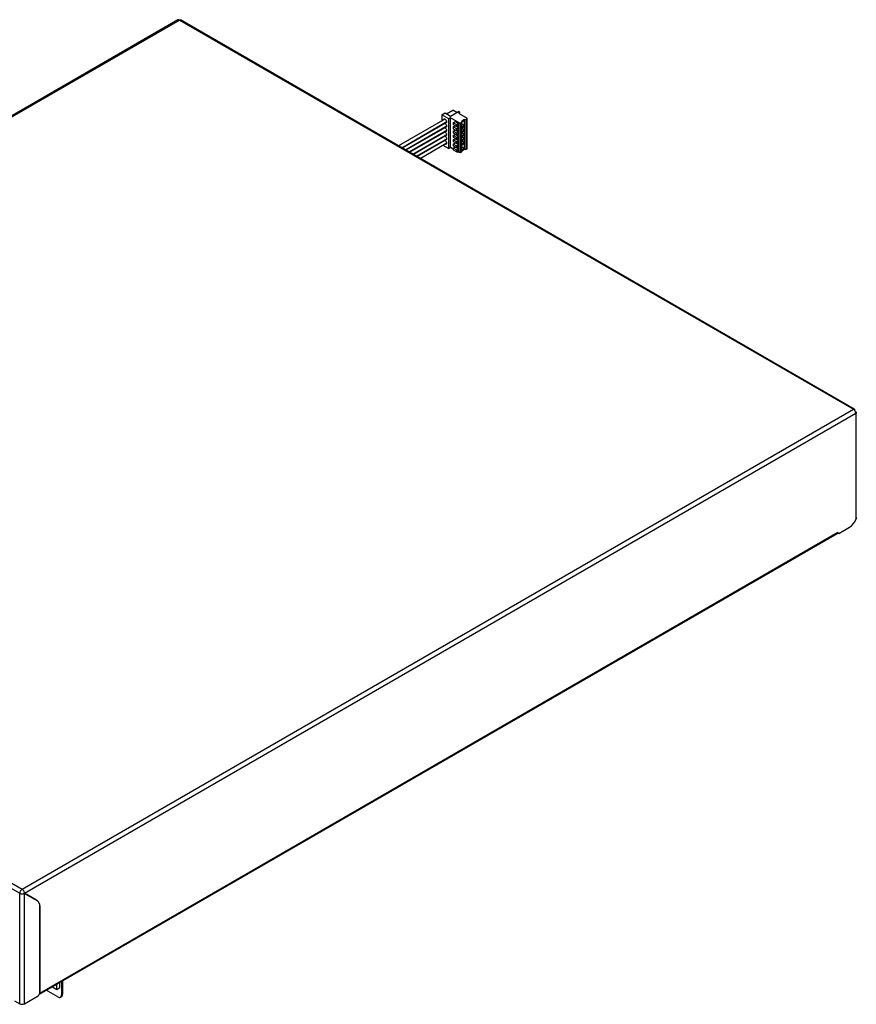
# Model space of a CAD drawing. Header units: millimetres. Extents: x 16 to 503, y 3 to 290.
# Tile 170 of 172: x 105 to 136, y 188 to 225. Entities that reach past the tile are written whole.
import ezdxf

# ---------------------------------------------------------------- set-up
doc = ezdxf.new("R2010")
doc.units = ezdxf.units.MM

msp = doc.modelspace()

# ---------------------------------------------------------------- linework, layer by layer
at = {"color": 7, "linetype": 'Continuous', "lineweight": 25}
for p, q in [((111.173, 224.589), (80.517, 206.892)), ((80.579, 206.886), (111.234, 224.583)), ((111.234, 224.583), (136.081, 210.24)), ((136.112, 210.243), (111.265, 224.586)), ((120.901, 221.089), (121.025, 221.16)), ((121.157, 220.941), (120.901, 221.089)), ((120.901, 221.089), (120.901, 220.86)), ((121.025, 221.16), (121.229, 221.043)), ((121.08, 221.129), (121.309, 221.261)), ((121.229, 221.043), (121.512, 221.207)), ((121.458, 221.175), (121.309, 221.261)), ((121.565, 221.177), (121.512, 221.207)), ((121.565, 221.177), (121.518, 221.15)), ((121.518, 221.15), (121.837, 220.966)), ((121.565, 221.123), (121.565, 221.177)), ((121.011, 220.924), (119.31, 219.942)), ((119.426, 219.875), (121.069, 220.824)), ((121.011, 220.767), (119.446, 219.863)), ((120.901, 220.727), (120.901, 220.703)), ((121.021, 220.794), (121.019, 220.795)), ((121.225, 220.98), (121.157, 220.941)), ((121.157, 219.842), (121.157, 220.941)), ((121.543, 220.797), (121.225, 220.98)), ((121.225, 219.881), (121.225, 220.98)), ((121.325, 220.797), (121.393, 220.836)), ((121.453, 220.723), (121.325, 220.797)), ((121.325, 220.797), (121.325, 220.734)), ((121.325, 220.734), (121.453, 220.66)), ((121.325, 220.64), (121.393, 220.679)), ((121.521, 220.762), (121.393, 220.836)), ((121.521, 220.605), (121.393, 220.679)), ((121.453, 220.723), (121.521, 220.762)), ((121.508, 220.751), (121.453, 220.72)), ((121.453, 220.72), (121.453, 220.723)), ((121.453, 220.72), (121.475, 220.707)), ((121.453, 220.663), (121.453, 220.72)), ((121.521, 220.734), (121.475, 220.707)), ((121.475, 220.707), (121.475, 220.669)), ((121.475, 220.669), (121.521, 220.696)), ((121.508, 220.751), (121.521, 220.734)), ((121.521, 220.734), (121.521, 220.762)), ((121.521, 220.696), (121.521, 220.734)), ((121.543, 220.797), (121.592, 220.797)), ((121.543, 219.698), (121.543, 220.797)), ((121.592, 220.797), (121.635, 220.822)), ((121.592, 220.797), (121.592, 219.698)), ((121.744, 220.913), (121.635, 220.85)), ((121.744, 220.882), (121.635, 220.819)), ((121.635, 220.822), (121.635, 220.85)), ((121.635, 219.723), (121.635, 220.822)), ((121.635, 220.756), (121.744, 220.693)), ((121.635, 220.63), (121.744, 220.693)), ((121.744, 220.913), (121.793, 220.913)), ((121.744, 220.882), (121.744, 220.913)), ((121.744, 220.693), (121.744, 220.882)), ((121.744, 220.662), (121.744, 220.693)), ((121.793, 220.913), (121.837, 220.938)), ((121.793, 220.913), (121.793, 219.814)), ((121.837, 220.938), (121.837, 220.966)), ((121.837, 219.839), (121.837, 220.938)), ((119.562, 219.797), (121.069, 220.667)), ((121.011, 220.61), (119.582, 219.785)), ((119.698, 219.718), (121.069, 220.51)), ((121.011, 220.453), (119.718, 219.706)), ((119.834, 219.64), (121.069, 220.353)), ((120.901, 220.57), (120.901, 220.546)), ((120.901, 220.413), (120.901, 220.389)), ((121.021, 220.637), (121.019, 220.638)), ((121.021, 220.48), (121.019, 220.481)), ((121.021, 220.322), (121.019, 220.324)), ((121.325, 220.64), (121.325, 220.577)), ((121.453, 220.566), (121.325, 220.64)), ((121.325, 220.577), (121.453, 220.503)), ((121.325, 220.483), (121.393, 220.522)), ((121.325, 220.483), (121.325, 220.42)), ((121.453, 220.409), (121.325, 220.483)), ((121.325, 220.42), (121.453, 220.346)), ((121.325, 220.326), (121.393, 220.365)), ((121.453, 220.252), (121.325, 220.326)), ((121.325, 220.326), (121.325, 220.263)), ((121.521, 220.448), (121.393, 220.522)), ((121.521, 220.291), (121.393, 220.365)), ((121.453, 220.663), (121.475, 220.669)), ((121.453, 220.66), (121.463, 220.666)), ((121.453, 220.66), (121.453, 220.663)), ((121.453, 220.566), (121.521, 220.605)), ((121.508, 220.594), (121.453, 220.563)), ((121.453, 220.563), (121.453, 220.566)), ((121.453, 220.506), (121.453, 220.563)), ((121.453, 220.563), (121.475, 220.55)), ((121.453, 220.506), (121.475, 220.512)), ((121.453, 220.503), (121.463, 220.509)), ((121.453, 220.503), (121.453, 220.506)), ((121.453, 220.409), (121.521, 220.448)), ((121.508, 220.437), (121.453, 220.406)), ((121.453, 220.406), (121.453, 220.409)), ((121.453, 220.349), (121.453, 220.406)), ((121.453, 220.406), (121.475, 220.393)), ((121.453, 220.349), (121.475, 220.355)), ((121.453, 220.346), (121.463, 220.352)), ((121.453, 220.346), (121.453, 220.349)), ((121.521, 220.577), (121.475, 220.55)), ((121.475, 220.55), (121.475, 220.512)), ((121.475, 220.512), (121.521, 220.539)), ((121.521, 220.42), (121.475, 220.393)), ((121.475, 220.393), (121.475, 220.355)), ((121.475, 220.355), (121.521, 220.382)), ((121.508, 220.594), (121.521, 220.577)), ((121.508, 220.437), (121.521, 220.42)), ((121.521, 220.577), (121.521, 220.605)), ((121.521, 220.539), (121.521, 220.577)), ((121.521, 220.42), (121.521, 220.448)), ((121.521, 220.382), (121.521, 220.42)), ((121.744, 220.662), (121.635, 220.599)), ((121.635, 220.599), (121.744, 220.536)), ((121.635, 220.473), (121.744, 220.536)), ((121.744, 220.505), (121.635, 220.442)), ((121.635, 220.442), (121.744, 220.379)), ((121.635, 220.316), (121.744, 220.379)), ((121.744, 220.348), (121.635, 220.285)), ((121.744, 220.536), (121.744, 220.662)), ((121.744, 220.505), (121.744, 220.536)), ((121.744, 220.379), (121.744, 220.505)), ((121.744, 220.348), (121.744, 220.379)), ((121.744, 220.222), (121.744, 220.348)), ((121.011, 220.296), (119.854, 219.628)), ((119.97, 219.561), (121.069, 220.196)), ((121.011, 220.138), (119.99, 219.549)), ((120.106, 219.483), (121.069, 220.039)), ((120.901, 220.256), (120.901, 220.232)), ((120.901, 220.099), (120.901, 220.075)), ((120.942, 219.966), (121.157, 219.842)), ((121.021, 220.165), (121.019, 220.167)), ((121.021, 220.008), (121.019, 220.01)), ((121.325, 220.263), (121.453, 220.189)), ((121.325, 220.169), (121.393, 220.208)), ((121.325, 220.169), (121.325, 220.106)), ((121.453, 220.095), (121.325, 220.169)), ((121.325, 220.106), (121.453, 220.032)), ((121.325, 220.012), (121.393, 220.051)), ((121.453, 219.938), (121.325, 220.012)), ((121.325, 220.012), (121.325, 219.949)), ((121.325, 219.949), (121.453, 219.875)), ((121.521, 220.134), (121.393, 220.208)), ((121.521, 219.977), (121.393, 220.051)), ((121.453, 220.252), (121.521, 220.291)), ((121.508, 220.28), (121.453, 220.249)), ((121.453, 220.249), (121.453, 220.252)), ((121.453, 220.192), (121.453, 220.249)), ((121.453, 220.249), (121.475, 220.236)), ((121.453, 220.192), (121.475, 220.198)), ((121.453, 220.189), (121.463, 220.195)), ((121.453, 220.189), (121.453, 220.192)), ((121.453, 220.095), (121.521, 220.134)), ((121.508, 220.123), (121.453, 220.092)), ((121.453, 220.092), (121.453, 220.095)), ((121.453, 220.035), (121.453, 220.092)), ((121.453, 220.092), (121.475, 220.079)), ((121.453, 220.035), (121.475, 220.041)), ((121.453, 220.032), (121.463, 220.038)), ((121.453, 220.032), (121.453, 220.035)), ((121.453, 219.938), (121.521, 219.977)), ((121.508, 219.966), (121.453, 219.935)), ((121.521, 220.263), (121.475, 220.236)), ((121.475, 220.236), (121.475, 220.198)), ((121.475, 220.198), (121.521, 220.225)), ((121.521, 220.106), (121.475, 220.079)), ((121.475, 220.079), (121.475, 220.041)), ((121.475, 220.041), (121.521, 220.068)), ((121.521, 219.949), (121.475, 219.922)), ((121.508, 220.28), (121.521, 220.263)), ((121.508, 220.123), (121.521, 220.106)), ((121.508, 219.966), (121.521, 219.949)), ((121.521, 220.263), (121.521, 220.291)), ((121.521, 220.225), (121.521, 220.263)), ((121.521, 220.106), (121.521, 220.134)), ((121.521, 220.068), (121.521, 220.106)), ((121.521, 219.949), (121.521, 219.977)), ((121.521, 219.911), (121.521, 219.949)), ((121.635, 220.285), (121.744, 220.222)), ((121.635, 220.159), (121.744, 220.222)), ((121.744, 220.191), (121.635, 220.128)), ((121.635, 220.128), (121.744, 220.065)), ((121.635, 220.002), (121.744, 220.065)), ((121.744, 220.034), (121.635, 219.971)), ((121.744, 220.191), (121.744, 220.222)), ((121.744, 220.065), (121.744, 220.191)), ((121.744, 220.034), (121.744, 220.065)), ((121.744, 219.845), (121.744, 220.034)), ((121.225, 219.881), (121.157, 219.842)), ((121.325, 219.823), (121.225, 219.881)), ((121.325, 219.855), (121.393, 219.894)), ((121.325, 219.855), (121.325, 219.792)), ((121.453, 219.781), (121.325, 219.855)), ((121.325, 219.792), (121.453, 219.718)), ((121.521, 219.82), (121.393, 219.894)), ((121.453, 219.935), (121.453, 219.938)), ((121.453, 219.878), (121.453, 219.935)), ((121.453, 219.935), (121.475, 219.922)), ((121.453, 219.878), (121.475, 219.884)), ((121.453, 219.875), (121.463, 219.881)), ((121.453, 219.875), (121.453, 219.878)), ((121.453, 219.781), (121.521, 219.82)), ((121.508, 219.809), (121.453, 219.778)), ((121.453, 219.778), (121.453, 219.781)), ((121.453, 219.778), (121.475, 219.765)), ((121.453, 219.721), (121.453, 219.778)), ((121.453, 219.721), (121.475, 219.727)), ((121.453, 219.718), (121.463, 219.724)), ((121.453, 219.718), (121.453, 219.721)), ((121.475, 219.922), (121.475, 219.884)), ((121.475, 219.884), (121.521, 219.911)), ((121.521, 219.792), (121.475, 219.765)), ((121.475, 219.765), (121.475, 219.727)), ((121.475, 219.727), (121.521, 219.754)), ((121.543, 219.698), (121.483, 219.732)), ((121.508, 219.809), (121.521, 219.792)), ((121.521, 219.792), (121.521, 219.82)), ((121.521, 219.754), (121.521, 219.792)), ((121.592, 219.698), (121.543, 219.698)), ((121.592, 219.698), (121.635, 219.723)), ((121.635, 219.908), (121.744, 219.845)), ((121.635, 219.782), (121.744, 219.845)), ((121.744, 219.814), (121.635, 219.751)), ((121.744, 219.814), (121.744, 219.845)), ((121.793, 219.814), (121.744, 219.814)), ((121.793, 219.814), (121.837, 219.839)), ((105.425, 192.542), (136.081, 210.24)), ((136.117, 210.21), (136.124, 210.214)), ((105.513, 192.392), (136.168, 210.089)), ((136.16, 210.134), (136.168, 210.139)), ((136.16, 210.135), (136.168, 210.139)), ((136.168, 210.089), (136.168, 206.173)), ((136.186, 206.244), (136.186, 210.114)), ((80.579, 206.886), (105.425, 192.542)), ((80.492, 206.735), (105.338, 192.392)), ((135.537, 205.654), (135.934, 205.883)), ((106.07, 188.673), (135.492, 205.658)), ((135.504, 205.686), (106.079, 188.699)), ((135.503, 205.674), (135.537, 205.654)), ((135.504, 205.686), (135.537, 205.654)), ((105.338, 188.321), (105.338, 192.392)), ((105.513, 192.392), (105.512, 192.39)), ((105.512, 188.321), (105.512, 192.39)), ((105.512, 192.39), (105.998, 192.11)), ((105.999, 192.112), (105.513, 192.392)), ((105.956, 192.137), (105.513, 192.392)), ((105.956, 192.137), (105.999, 192.112)), ((106.079, 191.935), (106.078, 191.936)), ((106.078, 188.711), (106.078, 191.934)), ((106.079, 191.935), (106.079, 188.699)), ((106.823, 188.915), (106.823, 189.108)), ((106.878, 189.139), (106.878, 188.651)), ((106.921, 189.164), (106.921, 188.676)), ((106.742, 188.573), (106.319, 188.817)), ((106.547, 188.948), (106.714, 188.852)), ((106.714, 188.852), (106.714, 189.045)), ((106.714, 188.852), (106.823, 188.915)), ((105.153, 188.428), (105.338, 188.321)), ((105.512, 188.321), (106.024, 188.617)), ((106.838, 188.563), (106.881, 188.588)), ((106.878, 188.651), (106.921, 188.676))]:
    msp.add_line(p, q, dxfattribs=at)
at = {"color": 7, "linetype": 'Continuous', "lineweight": 25, "flags": 128}
for points in [[(120.961, 220.895), (120.961, 220.897), (120.965, 220.921), (120.978, 220.936), (120.998, 220.94), (121.021, 220.932), (121.044, 220.913), (121.063, 220.887), (121.076, 220.857), (121.081, 220.828), (121.076, 220.804), (121.063, 220.789), (121.044, 220.786), (121.021, 220.794), (121.021, 220.794)], [(120.998, 220.783), (120.998, 220.783), (121.021, 220.775), (121.044, 220.756), (121.063, 220.73), (121.076, 220.7), (121.081, 220.671), (121.076, 220.647), (121.063, 220.632), (121.044, 220.629), (121.021, 220.637), (121.021, 220.637)], [(120.998, 220.626), (120.998, 220.626), (121.021, 220.618), (121.044, 220.599), (121.063, 220.573), (121.076, 220.543), (121.081, 220.514), (121.076, 220.49), (121.063, 220.475), (121.044, 220.472), (121.021, 220.48), (121.021, 220.48)], [(120.998, 220.469), (120.998, 220.469), (121.021, 220.461), (121.044, 220.442), (121.063, 220.416), (121.076, 220.386), (121.081, 220.357), (121.076, 220.333), (121.063, 220.318), (121.044, 220.315), (121.021, 220.322), (121.021, 220.322)], [(120.998, 220.312), (120.998, 220.312), (121.021, 220.304), (121.044, 220.285), (121.063, 220.259), (121.076, 220.229), (121.081, 220.2), (121.076, 220.176), (121.063, 220.161), (121.044, 220.158), (121.021, 220.165), (121.021, 220.165)], [(120.998, 220.155), (120.998, 220.155), (121.021, 220.147), (121.044, 220.128), (121.063, 220.102), (121.076, 220.072), (121.081, 220.043), (121.076, 220.019), (121.063, 220.004), (121.044, 220), (121.021, 220.008), (121.021, 220.008)], [(135.504, 205.686), (135.501, 205.668), (135.492, 205.658), (135.492, 205.658)], [(105.975, 192.123), (105.974, 192.124), (105.956, 192.137)], [(106.07, 188.673), (106.076, 188.682), (106.079, 188.699)]]:
    msp.add_lwpolyline(points, dxfattribs=at)
at = {"color": 7, "linetype": 'Continuous', "lineweight": 25}
for centre, radius, start, end in [((111.198, 224.533), 0.0619, 54.3824, 114.3071), ((121.02, 220.741), 0.0592, 157.0012, 183.2314), ((121.02, 220.584), 0.0592, 157.0012, 183.2314), ((121.02, 220.427), 0.0592, 157.0012, 183.2314), ((121.02, 220.27), 0.0592, 157.0012, 183.2314), ((121.02, 220.113), 0.0592, 157.0012, 183.2314), ((135.979, 210.08), 0.189, 2.6055, 57.3945), ((135.616, 206.38), 0.589, 302.6182, 339.4569), ((105.527, 192.383), 0.189, 122.6055, 177.3945), ((105.885, 191.953), 0.193, 354.3796, 54.302), ((105.886, 191.954), 0.193, 354.3796, 54.302), ((105.96, 188.716), 0.118, 302.6055, 357.3945), ((106.795, 188.638), 0.084, 230.7967, 9.214), ((106.83, 188.665), 0.0922, 304.0564, 7.2558), ((105.425, 188.489), 0.189, 242.6097, 297.3903)]:
    msp.add_arc(centre, radius, start, end, dxfattribs=at)
for points, knots in [([(111.234, 224.583), (111.239, 224.585), (111.249, 224.59), (111.26, 224.59), (111.264, 224.586), (111.265, 224.586)], [0, 0, 0, 0, 0.429728, 0.859457, 1, 1, 1, 1]), ([(136.081, 210.24), (136.086, 210.242), (136.096, 210.246), (136.109, 210.245), (136.119, 210.238), (136.124, 210.227), (136.124, 210.218), (136.124, 210.214)], [0, 0, 0, 0, 0.214693, 0.429386, 0.644079, 0.858773, 1, 1, 1, 1]), ([(136.168, 210.139), (136.173, 210.135), (136.183, 210.128), (136.187, 210.114), (136.183, 210.1), (136.173, 210.092), (136.168, 210.089)], [0, 0, 0, 0, 0.249999, 0.499999, 0.749999, 1, 1, 1, 1]), ([(136.185, 206.244), (136.185, 206.232), (136.185, 206.207), (136.174, 206.185), (136.168, 206.173)], [0, 0, 0, 0, 0.46372, 1, 1, 1, 1])]:
    msp.add_open_spline(points, degree=3, knots=knots, dxfattribs=at)
for points in [[(105.338, 192.392), (105.351, 192.386), (105.376, 192.374), (105.425, 192.369), (105.474, 192.373), (105.5, 192.385), (105.512, 192.39)], [(105.513, 192.392), (105.512, 192.406), (105.509, 192.434), (105.489, 192.479), (105.46, 192.518), (105.437, 192.534), (105.425, 192.542)]]:
    msp.add_open_spline(points, degree=3, dxfattribs=at)

doc.saveas('drawing.dxf')
